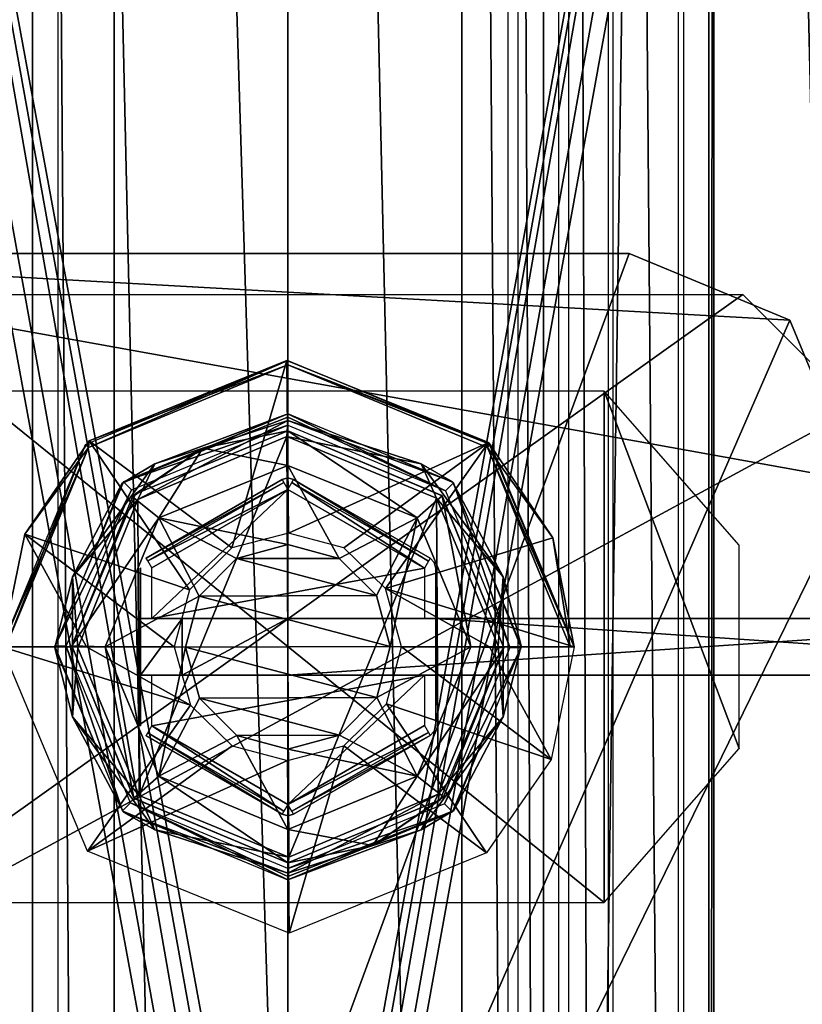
# Model space of a CAD drawing. Header units: millimetres. Extents: x -52 to 137, y -753 to 253.
# Tile 72 of 100: x -12 to 23, y 29 to 72. Entities that reach past the tile are written whole.
import ezdxf

# ---------------------------------------------------------------- set-up
doc = ezdxf.new("R2010")
doc.units = ezdxf.units.MM
doc.header["$LTSCALE"] = 65.185185
for name, color, linetype in [('1062', 7, 'CONTINUOUS'), ('1063', 7, 'CONTINUOUS'), ('1064', 7, 'CONTINUOUS'), ('1065', 7, 'CONTINUOUS'), ('1066', 7, 'CONTINUOUS'), ('1081', 7, 'CONTINUOUS'), ('1114', 7, 'CONTINUOUS'), ('1115', 7, 'CONTINUOUS'), ('1116', 7, 'CONTINUOUS'), ('1117', 7, 'CONTINUOUS'), ('1118', 7, 'CONTINUOUS'), ('264', 7, 'CONTINUOUS'), ('265', 7, 'CONTINUOUS'), ('266', 7, 'CONTINUOUS'), ('267', 7, 'CONTINUOUS'), ('268', 7, 'CONTINUOUS'), ('269', 7, 'CONTINUOUS'), ('336', 7, 'CONTINUOUS'), ('344', 7, 'CONTINUOUS'), ('689', 7, 'CONTINUOUS'), ('690', 7, 'CONTINUOUS'), ('691', 7, 'CONTINUOUS'), ('692', 7, 'CONTINUOUS'), ('710', 7, 'CONTINUOUS'), ('731', 7, 'CONTINUOUS'), ('733', 7, 'CONTINUOUS'), ('747', 7, 'CONTINUOUS'), ('748', 7, 'CONTINUOUS'), ('749', 7, 'CONTINUOUS'), ('750', 7, 'CONTINUOUS'), ('751', 7, 'CONTINUOUS'), ('752', 7, 'CONTINUOUS'), ('753', 7, 'CONTINUOUS'), ('913', 7, 'CONTINUOUS'), ('914', 7, 'CONTINUOUS'), ('915', 7, 'CONTINUOUS'), ('916', 7, 'CONTINUOUS'), ('917', 7, 'CONTINUOUS'), ('918', 7, 'CONTINUOUS'), ('919', 7, 'CONTINUOUS'), ('920', 7, 'CONTINUOUS'), ('921', 7, 'CONTINUOUS'), ('922', 7, 'CONTINUOUS'), ('923', 7, 'CONTINUOUS'), ('924', 7, 'CONTINUOUS'), ('925', 7, 'CONTINUOUS'), ('926', 7, 'CONTINUOUS'), ('927', 7, 'CONTINUOUS'), ('928', 7, 'CONTINUOUS'), ('929', 7, 'CONTINUOUS'), ('930', 7, 'CONTINUOUS'), ('931', 7, 'CONTINUOUS'), ('932', 7, 'CONTINUOUS'), ('934', 7, 'CONTINUOUS'), ('945', 7, 'CONTINUOUS'), ('946', 7, 'CONTINUOUS'), ('947', 7, 'CONTINUOUS')]:
    doc.layers.add(name, color=color, linetype=linetype)

msp = doc.modelspace()

# ---------------------------------------------------------------- linework, layer by layer
at = {"layer": '1062', "color": 7, "linetype": 'Continuous'}
for points in [[(0, 54, -154.498), (-6.7, 51.235, -154.498), (0, 54, -147.498), (0, 54, -154.498)], [(0, 54, -147.498), (-6.7, 51.235, -154.498), (-3.738, 53.234, -147.498), (0, 54, -147.498)], [(-3.738, 53.234, -147.498), (-6.7, 51.235, -154.498), (-6.84, 51.093, -147.498), (-3.738, 53.234, -147.498)], [(-6.7, 51.235, -154.498), (-9.5, 44.55, -154.498), (-6.84, 51.093, -147.498), (-6.7, 51.235, -154.498)], [(-6.84, 51.093, -147.498), (-9.5, 44.55, -154.498), (-9.5, 44.538, -147.498), (-6.84, 51.093, -147.498)], [(-9.5, 44.55, -154.498), (-6.771, 37.836, -154.498), (-9.5, 44.538, -147.498), (-9.5, 44.55, -154.498)], [(-9.5, 44.538, -147.498), (-6.771, 37.836, -154.498), (-6.784, 37.85, -147.498), (-9.5, 44.538, -147.498)], [(-6.771, 37.836, -154.498), (0, 35, -154.498), (-6.784, 37.85, -147.498), (-6.771, 37.836, -154.498)], [(-6.784, 37.85, -147.498), (0, 35, -154.498), (0, 35, -147.498), (-6.784, 37.85, -147.498)]]:
    msp.add_3dface(points, dxfattribs=at)
at = {"layer": '1063', "color": 7, "linetype": 'Continuous'}
for points in [[(0, 54, -154.498), (0, 54, -147.498), (6.784, 51.15, -147.498), (0, 54, -154.498)], [(6.771, 51.164, -154.498), (0, 54, -154.498), (6.784, 51.15, -147.498), (6.771, 51.164, -154.498)], [(9.5, 44.45, -154.498), (6.771, 51.164, -154.498), (9.5, 44.462, -147.498), (9.5, 44.45, -154.498)], [(9.5, 44.462, -147.498), (6.771, 51.164, -154.498), (6.784, 51.15, -147.498), (9.5, 44.462, -147.498)], [(6.7, 37.765, -154.498), (9.5, 44.45, -154.498), (6.84, 37.907, -147.498), (6.7, 37.765, -154.498)], [(6.84, 37.907, -147.498), (9.5, 44.45, -154.498), (9.5, 44.462, -147.498), (6.84, 37.907, -147.498)], [(0, 35, -147.498), (0, 35, -154.498), (6.7, 37.765, -154.498), (0, 35, -147.498)], [(0, 35, -147.498), (6.7, 37.765, -154.498), (3.738, 35.766, -147.498), (0, 35, -147.498)], [(3.738, 35.766, -147.498), (6.7, 37.765, -154.498), (6.84, 37.907, -147.498), (3.738, 35.766, -147.498)]]:
    msp.add_3dface(points, dxfattribs=at)
at = {"layer": '1064', "color": 7, "linetype": 'Continuous'}
for points in [[(6.784, 51.15, -147.498), (0, 54, -147.498), (5.682, 50.182, -143.962), (6.784, 51.15, -147.498)], [(0, 54, -147.498), (0, 52.481, -143.909), (5.682, 50.182, -143.962), (0, 54, -147.498)], [(0, 52.481, -143.909), (2.254, 48.393, -142.498), (5.682, 50.182, -143.962), (0, 52.481, -143.909)], [(0, 49, -142.498), (2.254, 48.393, -142.498), (0, 52.481, -143.909), (0, 49, -142.498)], [(6.784, 51.15, -147.498), (5.682, 50.182, -143.962), (8.036, 44.5, -143.962), (6.784, 51.15, -147.498)], [(9.5, 44.462, -147.498), (6.784, 51.15, -147.498), (8.036, 44.5, -143.962), (9.5, 44.462, -147.498)], [(2.254, 48.393, -142.498), (3.892, 46.756, -142.498), (5.682, 50.182, -143.962), (2.254, 48.393, -142.498)], [(3.892, 46.756, -142.498), (4.5, 44.518, -142.498), (5.682, 50.182, -143.962), (3.892, 46.756, -142.498)], [(5.682, 50.182, -143.962), (4.5, 44.518, -142.498), (8.036, 44.5, -143.962), (5.682, 50.182, -143.962)], [(4.5, 44.518, -142.498), (3.909, 42.274, -142.498), (8.036, 44.5, -143.962), (4.5, 44.518, -142.498)], [(8.036, 44.5, -143.962), (3.909, 42.274, -142.498), (5.682, 38.818, -143.962), (8.036, 44.5, -143.962)], [(9.5, 44.462, -147.498), (8.036, 44.5, -143.962), (5.682, 38.818, -143.962), (9.5, 44.462, -147.498)], [(6.84, 37.907, -147.498), (9.5, 44.462, -147.498), (5.682, 38.818, -143.962), (6.84, 37.907, -147.498)], [(3.909, 42.274, -142.498), (2.266, 40.615, -142.498), (5.682, 38.818, -143.962), (3.909, 42.274, -142.498)], [(2.266, 40.615, -142.498), (0, 40, -142.498), (5.682, 38.818, -143.962), (2.266, 40.615, -142.498)], [(5.682, 38.818, -143.962), (0, 40, -142.498), (0, 36.466, -143.961), (5.682, 38.818, -143.962)], [(3.738, 35.766, -147.498), (5.682, 38.818, -143.962), (0, 36.466, -143.961), (3.738, 35.766, -147.498)], [(3.738, 35.766, -147.498), (6.84, 37.907, -147.498), (5.682, 38.818, -143.962), (3.738, 35.766, -147.498)], [(0, 35, -147.498), (3.738, 35.766, -147.498), (0, 36.466, -143.961), (0, 35, -147.498)]]:
    msp.add_3dface(points, dxfattribs=at)
at = {"layer": '1065', "color": 7, "linetype": 'Continuous'}
for points in [[(0, 54, -147.498), (-3.738, 53.234, -147.498), (0, 52.481, -143.909), (0, 54, -147.498)], [(-3.738, 53.234, -147.498), (-6.84, 51.093, -147.498), (-5.682, 50.182, -143.962), (-3.738, 53.234, -147.498)], [(0, 52.481, -143.909), (-3.738, 53.234, -147.498), (-5.682, 50.182, -143.962), (0, 52.481, -143.909)], [(0, 49, -142.498), (0, 52.481, -143.909), (-5.682, 50.182, -143.962), (0, 49, -142.498)], [(-6.84, 51.093, -147.498), (-9.5, 44.538, -147.498), (-5.682, 50.182, -143.962), (-6.84, 51.093, -147.498)], [(-9.5, 44.538, -147.498), (-8.036, 44.5, -143.962), (-5.682, 50.182, -143.962), (-9.5, 44.538, -147.498)], [(-5.682, 50.182, -143.962), (-8.036, 44.5, -143.962), (-3.909, 46.726, -142.498), (-5.682, 50.182, -143.962)], [(-2.266, 48.385, -142.498), (-5.682, 50.182, -143.962), (-3.909, 46.726, -142.498), (-2.266, 48.385, -142.498)], [(0, 49, -142.498), (-5.682, 50.182, -143.962), (-2.266, 48.385, -142.498), (0, 49, -142.498)], [(-3.909, 46.726, -142.498), (-8.036, 44.5, -143.962), (-4.5, 44.482, -142.498), (-3.909, 46.726, -142.498)], [(-9.5, 44.538, -147.498), (-6.784, 37.85, -147.498), (-8.036, 44.5, -143.962), (-9.5, 44.538, -147.498)], [(-8.036, 44.5, -143.962), (-5.682, 38.818, -143.962), (-4.5, 44.482, -142.498), (-8.036, 44.5, -143.962)], [(-6.784, 37.85, -147.498), (-5.682, 38.818, -143.962), (-8.036, 44.5, -143.962), (-6.784, 37.85, -147.498)], [(-4.5, 44.482, -142.498), (-5.682, 38.818, -143.962), (-3.892, 42.244, -142.498), (-4.5, 44.482, -142.498)], [(-3.892, 42.244, -142.498), (-5.682, 38.818, -143.962), (-2.254, 40.607, -142.498), (-3.892, 42.244, -142.498)], [(-5.682, 38.818, -143.962), (0, 36.466, -143.961), (-2.254, 40.607, -142.498), (-5.682, 38.818, -143.962)], [(0, 36.466, -143.961), (0, 40, -142.498), (-2.254, 40.607, -142.498), (0, 36.466, -143.961)], [(-6.784, 37.85, -147.498), (0, 35, -147.498), (-5.682, 38.818, -143.962), (-6.784, 37.85, -147.498)], [(0, 35, -147.498), (0, 36.466, -143.961), (-5.682, 38.818, -143.962), (0, 35, -147.498)]]:
    msp.add_3dface(points, dxfattribs=at)
at = {"layer": '1066', "color": 7, "linetype": 'Continuous'}
for points in [[(2.254, 48.393, -142.498), (0, 49, -142.498), (-2.266, 48.385, -142.498), (2.254, 48.393, -142.498)], [(3.892, 46.756, -142.498), (-2.266, 48.385, -142.498), (-3.909, 46.726, -142.498), (3.892, 46.756, -142.498)], [(3.892, 46.756, -142.498), (2.254, 48.393, -142.498), (-2.266, 48.385, -142.498), (3.892, 46.756, -142.498)], [(4.5, 44.518, -142.498), (-3.909, 46.726, -142.498), (-4.5, 44.482, -142.498), (4.5, 44.518, -142.498)], [(4.5, 44.518, -142.498), (3.892, 46.756, -142.498), (-3.909, 46.726, -142.498), (4.5, 44.518, -142.498)], [(3.909, 42.274, -142.498), (4.5, 44.518, -142.498), (-4.5, 44.482, -142.498), (3.909, 42.274, -142.498)], [(3.909, 42.274, -142.498), (-4.5, 44.482, -142.498), (-3.892, 42.244, -142.498), (3.909, 42.274, -142.498)], [(2.266, 40.615, -142.498), (3.909, 42.274, -142.498), (-3.892, 42.244, -142.498), (2.266, 40.615, -142.498)], [(2.266, 40.615, -142.498), (-3.892, 42.244, -142.498), (-2.254, 40.607, -142.498), (2.266, 40.615, -142.498)], [(0, 40, -142.498), (2.266, 40.615, -142.498), (-2.254, 40.607, -142.498), (0, 40, -142.498)]]:
    msp.add_3dface(points, dxfattribs=at)
at = {"layer": '1081', "color": 7, "linetype": 'Continuous'}
for points in [[(17.399, 247.5, 41.044), (17.399, -247.5, 41.044), (30.5, 247.5, 41.044), (17.399, 247.5, 41.044)], [(30.5, 247.5, 41.044), (17.399, -247.5, 41.044), (30.5, -247.5, 41.044), (30.5, 247.5, 41.044)]]:
    msp.add_3dface(points, dxfattribs=at)
at = {"layer": '1114', "color": 7, "linetype": 'Continuous'}
for points in [[(30.5, 247.5, 37.544), (30.5, -247.5, 37.544), (18.734, 247.5, 37.544), (30.5, 247.5, 37.544)], [(18.734, 247.5, 37.544), (30.5, -247.5, 37.544), (18.734, -247.5, 37.544), (18.734, 247.5, 37.544)]]:
    msp.add_3dface(points, dxfattribs=at)
at = {"layer": '1115', "color": 7, "linetype": 'Continuous'}
for points in [[(18.508, -247.5, 37.491), (18.508, 247.5, 37.491), (18.734, 247.5, 37.544), (18.508, -247.5, 37.491)], [(18.734, -247.5, 37.544), (18.508, -247.5, 37.491), (18.734, 247.5, 37.544), (18.734, -247.5, 37.544)]]:
    msp.add_3dface(points, dxfattribs=at)
at = {"layer": '1116', "color": 7, "linetype": 'Continuous'}
for points in [[(18.508, 247.5, 37.491), (18.508, -247.5, 37.491), (14.305, 247.5, 35.363), (18.508, 247.5, 37.491)], [(14.305, 247.5, 35.363), (18.508, -247.5, 37.491), (14.305, -247.5, 35.363), (14.305, 247.5, 35.363)]]:
    msp.add_3dface(points, dxfattribs=at)
at = {"layer": '1117', "color": 7, "linetype": 'Continuous'}
for points in [[(14.075, 247.5, 35.122), (14.075, -247.5, 35.122), (12.355, 247.5, 31.299), (14.075, 247.5, 35.122)], [(12.355, 247.5, 31.299), (14.075, -247.5, 35.122), (12.355, -247.5, 31.299), (12.355, 247.5, 31.299)]]:
    msp.add_3dface(points, dxfattribs=at)
at = {"layer": '1118', "color": 7, "linetype": 'Continuous'}
for points in [[(9.684, -247.5, 31.004), (9.684, 247.5, 31.004), (11.899, -247.5, 31.004), (9.684, -247.5, 31.004)], [(11.899, -247.5, 31.004), (9.684, 247.5, 31.004), (11.899, 247.5, 31.004), (11.899, -247.5, 31.004)]]:
    msp.add_3dface(points, dxfattribs=at)
at = {"layer": '264', "color": 7, "linetype": 'Continuous'}
for points in [[(0, 246.83, 39.804), (-11.231, 246.83, 35.689), (0, -247.32, 39.804), (0, 246.83, 39.804)], [(0, -247.32, 39.804), (-11.231, 246.83, 35.689), (-11.231, -247.32, 35.689), (0, -247.32, 39.804)], [(11.231, 246.83, 35.689), (0, 246.83, 39.804), (11.231, -247.32, 35.689), (11.231, 246.83, 35.689)], [(11.231, -247.32, 35.689), (0, 246.83, 39.804), (0, -247.32, 39.804), (11.231, -247.32, 35.689)]]:
    msp.add_3dface(points, dxfattribs=at)
at = {"layer": '265', "color": 7, "linetype": 'Continuous'}
for points in [[(11.231, 246.83, 35.689), (11.231, -247.32, 35.689), (7.64, 246.83, 27.704), (11.231, 246.83, 35.689)], [(7.64, 246.83, 27.704), (11.231, -247.32, 35.689), (7.64, -247.32, 27.704), (7.64, 246.83, 27.704)]]:
    msp.add_3dface(points, dxfattribs=at)
at = {"layer": '266', "color": 7, "linetype": 'Continuous'}
for points in [[(7.64, 246.83, 27.704), (7.64, -247.32, 27.704), (-7.64, 246.83, 27.704), (7.64, 246.83, 27.704)], [(-7.64, 246.83, 27.704), (7.64, -247.32, 27.704), (-7.64, -247.32, 27.704), (-7.64, 246.83, 27.704)]]:
    msp.add_3dface(points, dxfattribs=at)
at = {"layer": '267', "color": 7, "linetype": 'Continuous'}
for points in [[(-11.231, -247.32, 35.689), (-11.231, 246.83, 35.689), (-7.64, -247.32, 27.704), (-11.231, -247.32, 35.689)], [(-11.231, 246.83, 35.689), (-7.64, 246.83, 27.704), (-7.64, -247.32, 27.704), (-11.231, 246.83, 35.689)]]:
    msp.add_3dface(points, dxfattribs=at)
at = {"layer": '268', "color": 7, "linetype": 'Continuous'}
for points in [[(10.108, 247.5, 37.416), (10.108, -247.5, 37.416), (17.173, 247.5, 40.991), (10.108, 247.5, 37.416)], [(17.173, 247.5, 40.991), (10.108, -247.5, 37.416), (17.173, -247.5, 40.991), (17.173, 247.5, 40.991)]]:
    msp.add_3dface(points, dxfattribs=at)
at = {"layer": '269', "color": 7, "linetype": 'Continuous'}
for points in [[(-10.108, -247.5, 37.416), (-10.108, 247.5, 37.416), (-17.173, -247.5, 40.991), (-10.108, -247.5, 37.416)], [(-17.173, -247.5, 40.991), (-10.108, 247.5, 37.416), (-17.173, 247.5, 40.991), (-17.173, -247.5, 40.991)]]:
    msp.add_3dface(points, dxfattribs=at)
at = {"layer": '336', "color": 7, "linetype": 'Continuous'}
for points in [[(-28.123, 151.903, -119.36), (26.5, -151.575, -119.36), (-29.5, 152.82, -119.36), (-28.123, 151.903, -119.36)], [(-29.5, 152.82, -119.36), (26.5, -151.575, -119.36), (-26.5, -151.575, -119.36), (-29.5, 152.82, -119.36)], [(-26.5, 151.58, -119.36), (26.5, -151.575, -119.36), (-28.123, 151.903, -119.36), (-26.5, 151.58, -119.36)], [(29.5, -152.815, -119.36), (28.123, -151.898, -119.36), (-26.5, 151.58, -119.36), (29.5, -152.815, -119.36)], [(26.5, 151.58, -119.36), (29.5, -152.815, -119.36), (-26.5, 151.58, -119.36), (26.5, 151.58, -119.36)], [(28.123, -151.898, -119.36), (26.5, -151.575, -119.36), (-26.5, 151.58, -119.36), (28.123, -151.898, -119.36)]]:
    msp.add_3dface(points, dxfattribs=at)
at = {"layer": '344', "color": 7, "linetype": 'Continuous'}
for points in [[(-26.5, -151.575, -114.36), (26.5, -151.575, -114.36), (28.5, 152.08, -114.36), (-26.5, -151.575, -114.36)], [(27.531, 151.707, -114.36), (-26.5, -151.575, -114.36), (28.5, 152.08, -114.36), (27.531, 151.707, -114.36)], [(26.5, 151.58, -114.36), (-26.5, -151.575, -114.36), (27.531, 151.707, -114.36), (26.5, 151.58, -114.36)], [(-28.5, -152.075, -114.36), (-27.531, -151.702, -114.36), (26.5, 151.58, -114.36), (-28.5, -152.075, -114.36)], [(-26.5, 151.58, -114.36), (-28.5, -152.075, -114.36), (26.5, 151.58, -114.36), (-26.5, 151.58, -114.36)], [(-27.531, -151.702, -114.36), (-26.5, -151.575, -114.36), (26.5, 151.58, -114.36), (-27.531, -151.702, -114.36)]]:
    msp.add_3dface(points, dxfattribs=at)
at = {"layer": '689', "color": 7, "linetype": 'Continuous'}
for points in [[(-30.5, -61.804, -159.998), (-30.5, 61.804, -159.998), (15, -61.804, -159.998), (-30.5, -61.804, -159.998)], [(25, 51.804, -159.998), (-30.5, 61.804, -159.998), (22.069, 58.874, -159.998), (25, 51.804, -159.998)], [(-30.5, 61.804, -159.998), (25, 51.804, -159.998), (25, -51.804, -159.998), (-30.5, 61.804, -159.998)], [(22.069, 58.874, -159.998), (-30.5, 61.804, -159.998), (15, 61.804, -159.998), (22.069, 58.874, -159.998)], [(15, -61.804, -159.998), (-30.5, 61.804, -159.998), (22.07, -58.874, -159.998), (15, -61.804, -159.998)], [(22.07, -58.874, -159.998), (-30.5, 61.804, -159.998), (25, -51.804, -159.998), (22.07, -58.874, -159.998)]]:
    msp.add_3dface(points, dxfattribs=at)
at = {"layer": '690', "color": 7, "linetype": 'Continuous'}
for points in [[(-30.5, 61.804, -156.998), (-30.5, -61.804, -156.998), (15, 61.804, -156.998), (-30.5, 61.804, -156.998)], [(15, 61.804, -156.998), (-30.5, -61.804, -156.998), (22.07, 58.874, -156.998), (15, 61.804, -156.998)], [(-30.5, -61.804, -156.998), (25, 51.804, -156.998), (22.07, 58.874, -156.998), (-30.5, -61.804, -156.998)], [(25, 51.804, -156.998), (-30.5, -61.804, -156.998), (25, -51.804, -156.998), (25, 51.804, -156.998)]]:
    msp.add_3dface(points, dxfattribs=at)
at = {"layer": '691', "color": 7, "linetype": 'Continuous'}
for points in [[(22.069, 58.874, -159.998), (15, 61.804, -159.998), (22.07, 58.874, -156.998), (22.069, 58.874, -159.998)], [(15, 61.804, -159.998), (15, 61.804, -156.998), (22.07, 58.874, -156.998), (15, 61.804, -159.998)], [(25, 51.804, -159.998), (22.069, 58.874, -159.998), (25, 51.804, -156.998), (25, 51.804, -159.998)], [(25, 51.804, -156.998), (22.069, 58.874, -159.998), (22.07, 58.874, -156.998), (25, 51.804, -156.998)]]:
    msp.add_3dface(points, dxfattribs=at)
at = {"layer": '692', "color": 7, "linetype": 'Continuous'}
for points in [[(-30.5, 61.804, -159.998), (-30.5, 61.804, -156.998), (15, 61.804, -156.998), (-30.5, 61.804, -159.998)], [(15, 61.804, -159.998), (-30.5, 61.804, -159.998), (15, 61.804, -156.998), (15, 61.804, -159.998)]]:
    msp.add_3dface(points, dxfattribs=at)
at = {"layer": '710', "color": 7, "linetype": 'Continuous'}
for points in [[(-13.9, 55.75, -154.998), (-13.9, 33.25, -154.998), (13.9, 33.25, -154.998), (-13.9, 55.75, -154.998)], [(13.9, 55.75, -154.998), (-13.9, 55.75, -154.998), (13.9, 33.25, -154.998), (13.9, 55.75, -154.998)], [(19.839, 48.97, -154.998), (13.9, 55.75, -154.998), (19.839, 40.03, -154.998), (19.839, 48.97, -154.998)], [(19.839, 40.03, -154.998), (13.9, 55.75, -154.998), (13.9, 33.25, -154.998), (19.839, 40.03, -154.998)]]:
    msp.add_3dface(points, dxfattribs=at)
at = {"layer": '731', "linetype": 'Continuous'}
for points in [[(-25, 27.9, -163.998), (-20, 60, -163.998), (20, 60, -163.998), (-25, 27.9, -163.998)], [(25, 55, -163.998), (-25, 27.9, -163.998), (20, 60, -163.998), (25, 55, -163.998)], [(25, 27.9, -163.998), (-25, 27.9, -163.998), (25, 55, -163.998), (25, 27.9, -163.998)]]:
    msp.add_3dface(points, dxfattribs=at)
at = {"layer": '733', "linetype": 'Continuous'}
for points in [[(25, 55, -163.998), (20, 60, -163.998), (25, 55, -159.998), (25, 55, -163.998)], [(25, 55, -159.998), (20, 60, -163.998), (20, 60, -159.998), (25, 55, -159.998)]]:
    msp.add_3dface(points, dxfattribs=at)
at = {"layer": '747', "color": 7, "linetype": 'Continuous'}
for points in [[(0, 54.604, -168.894), (6.928, 51.36, -168.748), (0, 54.75, -169.248), (0, 54.604, -168.894)], [(0, 54.75, -169.248), (6.928, 51.36, -168.748), (7.283, 51.712, -169.248), (0, 54.75, -169.248)], [(0, 54.25, -168.748), (6.928, 51.36, -168.748), (0, 54.604, -168.894), (0, 54.25, -168.748)], [(6.928, 51.36, -168.748), (9.75, 44.468, -168.748), (7.283, 51.712, -169.248), (6.928, 51.36, -168.748)], [(7.283, 51.712, -169.248), (9.75, 44.468, -168.748), (10.25, 44.466, -169.248), (7.283, 51.712, -169.248)], [(9.75, 44.468, -168.748), (6.883, 37.594, -168.748), (10.25, 44.466, -169.248), (9.75, 44.468, -168.748)], [(10.25, 44.466, -169.248), (6.883, 37.594, -168.748), (7.236, 37.24, -169.248), (10.25, 44.466, -169.248)], [(6.883, 37.594, -168.748), (0, 34.75, -168.748), (7.236, 37.24, -169.248), (6.883, 37.594, -168.748)], [(7.236, 37.24, -169.248), (0, 34.75, -168.748), (0, 34.396, -168.894), (7.236, 37.24, -169.248)], [(0, 34.25, -169.248), (7.236, 37.24, -169.248), (0, 34.396, -168.894), (0, 34.25, -169.248)]]:
    msp.add_3dface(points, dxfattribs=at)
at = {"layer": '748', "color": 7, "linetype": 'Continuous'}
for points in [[(0, 54.604, -168.894), (0, 54.75, -169.248), (-7.236, 51.76, -169.248), (0, 54.604, -168.894)], [(0, 54.25, -168.748), (0, 54.604, -168.894), (-7.236, 51.76, -169.248), (0, 54.25, -168.748)], [(-6.883, 51.406, -168.748), (0, 54.25, -168.748), (-7.236, 51.76, -169.248), (-6.883, 51.406, -168.748)], [(-10.25, 44.534, -169.248), (-6.883, 51.406, -168.748), (-7.236, 51.76, -169.248), (-10.25, 44.534, -169.248)], [(-9.75, 44.532, -168.748), (-6.883, 51.406, -168.748), (-10.25, 44.534, -169.248), (-9.75, 44.532, -168.748)], [(-7.283, 37.288, -169.248), (-9.75, 44.532, -168.748), (-10.25, 44.534, -169.248), (-7.283, 37.288, -169.248)], [(-6.928, 37.64, -168.748), (-9.75, 44.532, -168.748), (-7.283, 37.288, -169.248), (-6.928, 37.64, -168.748)], [(0, 34.25, -169.248), (-6.928, 37.64, -168.748), (-7.283, 37.288, -169.248), (0, 34.25, -169.248)], [(0, 34.396, -168.894), (0, 34.75, -168.748), (-6.928, 37.64, -168.748), (0, 34.396, -168.894)], [(0, 34.25, -169.248), (0, 34.396, -168.894), (-6.928, 37.64, -168.748), (0, 34.25, -169.248)]]:
    msp.add_3dface(points, dxfattribs=at)
at = {"layer": '749', "linetype": 'Continuous'}
for points in [[(-8.814, 35.509, -167.581), (-12.59, 44.5, -167.581), (-4.292, 41.936, -168.998), (-8.814, 35.509, -167.581)], [(-4.292, 41.936, -168.998), (-12.59, 44.5, -167.581), (-8.864, 44.5, -168.64), (-4.292, 41.936, -168.998)], [(-5, 44.5, -168.998), (-4.292, 41.936, -168.998), (-8.864, 44.5, -168.64), (-5, 44.5, -168.998)], [(5, 44.5, -168.998), (11.575, 39.546, -167.581), (4.328, 41.996, -168.998), (5, 44.5, -168.998)], [(8.864, 44.5, -168.64), (11.575, 39.546, -167.581), (5, 44.5, -168.998), (8.864, 44.5, -168.64)], [(12.59, 44.5, -167.581), (11.575, 39.546, -167.581), (8.864, 44.5, -168.64), (12.59, 44.5, -167.581)], [(-2.46, 40.147, -168.998), (-8.814, 35.509, -167.581), (-4.292, 41.936, -168.998), (-2.46, 40.147, -168.998)], [(4.328, 41.996, -168.998), (8.737, 35.435, -167.581), (2.462, 40.148, -168.998), (4.328, 41.996, -168.998)], [(11.575, 39.546, -167.581), (8.737, 35.435, -167.581), (4.328, 41.996, -168.998), (11.575, 39.546, -167.581)], [(-0.02, 39.5, -168.998), (-8.814, 35.509, -167.581), (-2.46, 40.147, -168.998), (-0.02, 39.5, -168.998)], [(2.462, 40.148, -168.998), (0.05, 31.91, -167.581), (-0.02, 39.5, -168.998), (2.462, 40.148, -168.998)], [(8.737, 35.435, -167.581), (0.05, 31.91, -167.581), (2.462, 40.148, -168.998), (8.737, 35.435, -167.581)], [(0.05, 31.91, -167.581), (-8.814, 35.509, -167.581), (-0.02, 39.5, -168.998), (0.05, 31.91, -167.581)]]:
    msp.add_3dface(points, dxfattribs=at)
at = {"layer": '750', "linetype": 'Continuous'}
for points in [[(-0.05, 57.09, -167.581), (-2.462, 48.852, -168.998), (-8.737, 53.565, -167.581), (-0.05, 57.09, -167.581)], [(0.02, 49.5, -168.998), (-2.462, 48.852, -168.998), (-0.05, 57.09, -167.581), (0.02, 49.5, -168.998)], [(8.814, 53.491, -167.581), (0.02, 49.5, -168.998), (-0.05, 57.09, -167.581), (8.814, 53.491, -167.581)], [(-8.737, 53.565, -167.581), (-4.328, 47.004, -168.998), (-11.575, 49.454, -167.581), (-8.737, 53.565, -167.581)], [(-2.462, 48.852, -168.998), (-4.328, 47.004, -168.998), (-8.737, 53.565, -167.581), (-2.462, 48.852, -168.998)], [(2.46, 48.853, -168.998), (0.02, 49.5, -168.998), (8.814, 53.491, -167.581), (2.46, 48.853, -168.998)], [(4.292, 47.064, -168.998), (2.46, 48.853, -168.998), (8.814, 53.491, -167.581), (4.292, 47.064, -168.998)], [(12.59, 44.5, -167.581), (4.292, 47.064, -168.998), (8.814, 53.491, -167.581), (12.59, 44.5, -167.581)], [(-8.864, 44.5, -168.64), (-12.59, 44.5, -167.581), (-11.575, 49.454, -167.581), (-8.864, 44.5, -168.64)], [(-5, 44.5, -168.998), (-8.864, 44.5, -168.64), (-11.575, 49.454, -167.581), (-5, 44.5, -168.998)], [(-4.328, 47.004, -168.998), (-5, 44.5, -168.998), (-11.575, 49.454, -167.581), (-4.328, 47.004, -168.998)], [(12.59, 44.5, -167.581), (8.864, 44.5, -168.64), (4.292, 47.064, -168.998), (12.59, 44.5, -167.581)], [(8.864, 44.5, -168.64), (5, 44.5, -168.998), (4.292, 47.064, -168.998), (8.864, 44.5, -168.64)]]:
    msp.add_3dface(points, dxfattribs=at)
at = {"layer": '751', "linetype": 'Continuous'}
for points in [[(-8.903, 53.403, -166.915), (0, 57.09, -166.915), (-8.775, 53.275, -167.381), (-8.903, 53.403, -166.915)], [(-8.775, 53.275, -167.381), (0, 57.09, -166.915), (0, 56.91, -167.381), (-8.775, 53.275, -167.381)], [(0, 57.09, -166.915), (8.903, 53.403, -166.915), (0, 56.91, -167.381), (0, 57.09, -166.915)], [(0, 56.91, -167.381), (8.903, 53.403, -166.915), (8.775, 53.275, -167.381), (0, 56.91, -167.381)], [(-12.59, 44.5, -166.915), (-8.903, 53.403, -166.915), (-12.41, 44.5, -167.381), (-12.59, 44.5, -166.915)], [(-12.41, 44.5, -167.381), (-8.903, 53.403, -166.915), (-8.775, 53.275, -167.381), (-12.41, 44.5, -167.381)], [(8.903, 53.403, -166.915), (12.59, 44.5, -166.915), (8.775, 53.275, -167.381), (8.903, 53.403, -166.915)], [(12.59, 44.5, -166.915), (12.41, 44.5, -167.381), (8.775, 53.275, -167.381), (12.59, 44.5, -166.915)]]:
    msp.add_3dface(points, dxfattribs=at)
at = {"layer": '752', "linetype": 'Continuous'}
for points in [[(-0.05, 57.09, -164.581), (-2.462, 48.852, -165.998), (-8.737, 53.565, -164.581), (-0.05, 57.09, -164.581)], [(0.02, 49.5, -165.998), (-2.462, 48.852, -165.998), (-0.05, 57.09, -164.581), (0.02, 49.5, -165.998)], [(8.814, 53.491, -164.581), (0.02, 49.5, -165.998), (-0.05, 57.09, -164.581), (8.814, 53.491, -164.581)], [(-8.737, 53.565, -164.581), (-4.328, 47.004, -165.998), (-11.575, 49.454, -164.581), (-8.737, 53.565, -164.581)], [(-2.462, 48.852, -165.998), (-4.328, 47.004, -165.998), (-8.737, 53.565, -164.581), (-2.462, 48.852, -165.998)], [(2.46, 48.853, -165.998), (0.02, 49.5, -165.998), (8.814, 53.491, -164.581), (2.46, 48.853, -165.998)], [(4.292, 47.064, -165.998), (2.46, 48.853, -165.998), (8.814, 53.491, -164.581), (4.292, 47.064, -165.998)], [(11.643, 49.291, -164.581), (4.292, 47.064, -165.998), (8.814, 53.491, -164.581), (11.643, 49.291, -164.581)], [(-8.864, 44.5, -165.64), (-12.59, 44.5, -164.581), (-11.575, 49.454, -164.581), (-8.864, 44.5, -165.64)], [(-5, 44.5, -165.998), (-8.864, 44.5, -165.64), (-11.575, 49.454, -164.581), (-5, 44.5, -165.998)], [(-4.328, 47.004, -165.998), (-5, 44.5, -165.998), (-11.575, 49.454, -164.581), (-4.328, 47.004, -165.998)], [(12.59, 44.5, -164.581), (4.292, 47.064, -165.998), (11.643, 49.291, -164.581), (12.59, 44.5, -164.581)], [(5, 44.5, -165.998), (4.292, 47.064, -165.998), (8.857, 44.5, -165.641), (5, 44.5, -165.998)], [(8.857, 44.5, -165.641), (4.292, 47.064, -165.998), (12.59, 44.5, -164.581), (8.857, 44.5, -165.641)]]:
    msp.add_3dface(points, dxfattribs=at)
at = {"layer": '753', "linetype": 'Continuous'}
for points in [[(0, 56.91, -164.115), (-8.737, 53.565, -164.581), (-8.775, 53.275, -164.115), (0, 56.91, -164.115)], [(-0.05, 57.09, -164.581), (-8.737, 53.565, -164.581), (0, 56.91, -164.115), (-0.05, 57.09, -164.581)], [(8.814, 53.491, -164.581), (-0.05, 57.09, -164.581), (0, 56.91, -164.115), (8.814, 53.491, -164.581)], [(8.775, 53.275, -164.115), (8.814, 53.491, -164.581), (0, 56.91, -164.115), (8.775, 53.275, -164.115)], [(-11.575, 49.454, -164.581), (-12.59, 44.5, -164.581), (-8.775, 53.275, -164.115), (-11.575, 49.454, -164.581)], [(-12.59, 44.5, -164.581), (-12.41, 44.5, -164.115), (-8.775, 53.275, -164.115), (-12.59, 44.5, -164.581)], [(-8.737, 53.565, -164.581), (-11.575, 49.454, -164.581), (-8.775, 53.275, -164.115), (-8.737, 53.565, -164.581)], [(11.643, 49.291, -164.581), (8.814, 53.491, -164.581), (8.775, 53.275, -164.115), (11.643, 49.291, -164.581)], [(12.41, 44.5, -164.115), (11.643, 49.291, -164.581), (8.775, 53.275, -164.115), (12.41, 44.5, -164.115)], [(12.59, 44.5, -164.581), (11.643, 49.291, -164.581), (12.41, 44.5, -164.115), (12.59, 44.5, -164.581)]]:
    msp.add_3dface(points, dxfattribs=at)
at = {"layer": '913', "color": 7, "linetype": 'Continuous'}
for points in [[(-6.25, 48.397, -174.848), (-0.25, 51.861, -170.748), (-6.245, 48.4, -175.348), (-6.25, 48.397, -174.848)], [(-6.25, 48.397, -170.748), (-0.25, 51.861, -170.748), (-6.25, 48.397, -174.848), (-6.25, 48.397, -170.748)], [(-6.245, 48.4, -175.348), (-0.25, 51.861, -170.748), (-6.232, 48.408, -175.848), (-6.245, 48.4, -175.348)], [(-0.25, 51.861, -170.748), (-0.25, 51.861, -175.848), (-6.232, 48.408, -175.848), (-0.25, 51.861, -170.748)]]:
    msp.add_3dface(points, dxfattribs=at)
at = {"layer": '914', "color": 7, "linetype": 'Continuous'}
for points in [[(-6.232, 48.408, -175.848), (-0.25, 51.861, -175.848), (-0.177, 51.734, -176.201), (-6.232, 48.408, -175.848)], [(-6.232, 48.408, -175.848), (-0.177, 51.734, -176.201), (-6.159, 48.281, -176.201), (-6.232, 48.408, -175.848)], [(-0.177, 51.734, -176.201), (0, 51.428, -176.348), (-6.159, 48.281, -176.201), (-0.177, 51.734, -176.201)], [(-6.159, 48.281, -176.201), (0, 51.428, -176.348), (-5.982, 47.975, -176.348), (-6.159, 48.281, -176.201)]]:
    msp.add_3dface(points, dxfattribs=at)
at = {"layer": '915', "color": 7, "linetype": 'Continuous'}
for points in [[(-5.982, 41.025, -176.348), (-5.982, 43.25, -176.348), (6, 43.25, -176.348), (-5.982, 41.025, -176.348)], [(0, 37.572, -176.348), (-5.982, 41.025, -176.348), (6, 43.25, -176.348), (0, 37.572, -176.348)], [(6, 41.036, -176.348), (0, 37.572, -176.348), (6, 43.25, -176.348), (6, 41.036, -176.348)]]:
    msp.add_3dface(points, dxfattribs=at)
at = {"layer": '916', "color": 7, "linetype": 'Continuous'}
for points in [[(0, 51.428, -176.348), (6, 47.964, -176.348), (-5.982, 45.75, -176.348), (0, 51.428, -176.348)], [(-5.982, 47.975, -176.348), (0, 51.428, -176.348), (-5.982, 45.75, -176.348), (-5.982, 47.975, -176.348)], [(6, 47.964, -176.348), (6, 45.75, -176.348), (-5.982, 45.75, -176.348), (6, 47.964, -176.348)]]:
    msp.add_3dface(points, dxfattribs=at)
at = {"layer": '917', "color": 7, "linetype": 'Continuous'}
for points in [[(-6.5, 41.036, -174.848), (-6.495, 47.967, -175.357), (-6.495, 41.033, -175.357), (-6.5, 41.036, -174.848)], [(-6.5, 47.964, -174.848), (-6.495, 47.967, -175.357), (-6.5, 41.036, -174.848), (-6.5, 47.964, -174.848)], [(-6.495, 47.967, -175.357), (-6.482, 47.975, -175.866), (-6.495, 41.033, -175.357), (-6.495, 47.967, -175.357)], [(-6.482, 47.975, -175.866), (-6.482, 45.75, -175.866), (-6.495, 41.033, -175.357), (-6.482, 47.975, -175.866)], [(-6.482, 45.75, -175.866), (-6.482, 43.25, -175.866), (-6.495, 41.033, -175.357), (-6.482, 45.75, -175.866)], [(-4.646, 45.75, -184.893), (-6.482, 43.25, -175.866), (-6.482, 45.75, -175.866), (-4.646, 45.75, -184.893)], [(-4.646, 43.25, -184.893), (-6.482, 43.25, -175.866), (-4.646, 45.75, -184.893), (-4.646, 43.25, -184.893)], [(0, 45.75, -192.848), (-4.646, 43.25, -184.893), (-4.646, 45.75, -184.893), (0, 45.75, -192.848)], [(0, 43.25, -192.848), (-4.646, 43.25, -184.893), (0, 45.75, -192.848), (0, 43.25, -192.848)], [(-6.482, 43.25, -175.866), (-6.482, 41.025, -175.866), (-6.495, 41.033, -175.357), (-6.482, 43.25, -175.866)]]:
    msp.add_3dface(points, dxfattribs=at)
at = {"layer": '918', "color": 7, "linetype": 'Continuous'}
for points in [[(-6.482, 43.25, -175.866), (-4.646, 43.25, -184.893), (-6.337, 43.25, -176.2), (-6.482, 43.25, -175.866)], [(-4.646, 43.25, -184.893), (-5.982, 43.25, -176.348), (-6.337, 43.25, -176.2), (-4.646, 43.25, -184.893)], [(0, 43.25, -192.848), (-5.982, 43.25, -176.348), (-4.646, 43.25, -184.893), (0, 43.25, -192.848)], [(6, 43.25, -176.348), (-5.982, 43.25, -176.348), (0, 43.25, -192.848), (6, 43.25, -176.348)], [(6, 43.25, -176.348), (0, 43.25, -192.848), (36.6, 43.25, -192.848), (6, 43.25, -176.348)], [(6.345, 43.25, -176.21), (6, 43.25, -176.348), (36.6, 43.25, -192.848), (6.345, 43.25, -176.21)], [(6.5, 43.25, -175.848), (6.345, 43.25, -176.21), (36.6, 43.25, -192.848), (6.5, 43.25, -175.848)], [(41.423, 43.25, -184.416), (6.5, 43.25, -174.848), (36.6, 43.25, -192.848), (41.423, 43.25, -184.416)], [(43.1, 43.25, -174.848), (6.5, 43.25, -174.848), (41.423, 43.25, -184.416), (43.1, 43.25, -174.848)], [(6.5, 43.25, -174.848), (6.5, 43.25, -175.848), (36.6, 43.25, -192.848), (6.5, 43.25, -174.848)]]:
    msp.add_3dface(points, dxfattribs=at)
at = {"layer": '919', "color": 7, "linetype": 'Continuous'}
for points in [[(6.25, 40.603, -170.748), (6.433, 40.786, -175.848), (6.433, 40.786, -170.748), (6.25, 40.603, -170.748)], [(6.25, 40.603, -175.848), (6.433, 40.786, -175.848), (6.25, 40.603, -170.748), (6.25, 40.603, -175.848)], [(6.433, 40.786, -175.848), (6.5, 41.036, -175.848), (6.433, 40.786, -170.748), (6.433, 40.786, -175.848)], [(6.5, 41.036, -175.848), (6.5, 41.036, -170.748), (6.433, 40.786, -170.748), (6.5, 41.036, -175.848)]]:
    msp.add_3dface(points, dxfattribs=at)
at = {"layer": '920', "color": 7, "linetype": 'Continuous'}
for points in [[(0.25, 37.139, -175.848), (6.25, 40.603, -175.848), (0.25, 37.139, -170.748), (0.25, 37.139, -175.848)], [(6.25, 40.603, -175.848), (6.25, 40.603, -170.748), (0.25, 37.139, -170.748), (6.25, 40.603, -175.848)]]:
    msp.add_3dface(points, dxfattribs=at)
at = {"layer": '921', "color": 7, "linetype": 'Continuous'}
for points in [[(6.177, 40.73, -176.201), (0, 37.572, -176.348), (6, 41.036, -176.348), (6.177, 40.73, -176.201)], [(0.177, 37.266, -176.201), (0, 37.572, -176.348), (6.177, 40.73, -176.201), (0.177, 37.266, -176.201)], [(6.25, 40.603, -175.848), (0.177, 37.266, -176.201), (6.177, 40.73, -176.201), (6.25, 40.603, -175.848)], [(6.25, 40.603, -175.848), (0.25, 37.139, -175.848), (0.177, 37.266, -176.201), (6.25, 40.603, -175.848)]]:
    msp.add_3dface(points, dxfattribs=at)
at = {"layer": '922', "color": 7, "linetype": 'Continuous'}
for points in [[(-0.25, 37.139, -170.748), (0, 37.072, -175.848), (0, 37.072, -170.748), (-0.25, 37.139, -170.748)], [(-0.25, 37.139, -170.748), (-0.25, 37.139, -175.848), (0, 37.072, -175.848), (-0.25, 37.139, -170.748)], [(0, 37.072, -175.848), (0.25, 37.139, -175.848), (0, 37.072, -170.748), (0, 37.072, -175.848)], [(0.25, 37.139, -175.848), (0.25, 37.139, -170.748), (0, 37.072, -170.748), (0.25, 37.139, -175.848)]]:
    msp.add_3dface(points, dxfattribs=at)
at = {"layer": '923', "color": 7, "linetype": 'Continuous'}
for points in [[(-6.25, 40.603, -174.848), (-6.245, 40.6, -175.348), (-6.25, 40.603, -170.748), (-6.25, 40.603, -174.848)], [(-6.25, 40.603, -170.748), (-0.25, 37.139, -175.848), (-0.25, 37.139, -170.748), (-6.25, 40.603, -170.748)], [(-6.245, 40.6, -175.348), (-6.232, 40.592, -175.848), (-6.25, 40.603, -170.748), (-6.245, 40.6, -175.348)], [(-6.232, 40.592, -175.848), (-0.25, 37.139, -175.848), (-6.25, 40.603, -170.748), (-6.232, 40.592, -175.848)]]:
    msp.add_3dface(points, dxfattribs=at)
at = {"layer": '924', "color": 7, "linetype": 'Continuous'}
for points in [[(-6.232, 40.592, -175.848), (-6.159, 40.719, -176.201), (-0.25, 37.139, -175.848), (-6.232, 40.592, -175.848)], [(-6.159, 40.719, -176.201), (-5.982, 41.025, -176.348), (-0.177, 37.266, -176.201), (-6.159, 40.719, -176.201)], [(-0.25, 37.139, -175.848), (-6.159, 40.719, -176.201), (-0.177, 37.266, -176.201), (-0.25, 37.139, -175.848)], [(-5.982, 41.025, -176.348), (0, 37.572, -176.348), (-0.177, 37.266, -176.201), (-5.982, 41.025, -176.348)]]:
    msp.add_3dface(points, dxfattribs=at)
at = {"layer": '925', "color": 7, "linetype": 'Continuous'}
for points in [[(-6.5, 47.964, -170.748), (-6.5, 41.036, -174.848), (-6.5, 41.036, -170.748), (-6.5, 47.964, -170.748)], [(-6.5, 47.964, -174.848), (-6.5, 41.036, -174.848), (-6.5, 47.964, -170.748), (-6.5, 47.964, -174.848)]]:
    msp.add_3dface(points, dxfattribs=at)
at = {"layer": '926', "color": 7, "linetype": 'Continuous'}
for points in [[(-4.646, 45.75, -184.893), (-6.482, 45.75, -175.866), (-6.321, 45.75, -176.216), (-4.646, 45.75, -184.893)], [(-5.982, 45.75, -176.348), (-4.646, 45.75, -184.893), (-6.321, 45.75, -176.216), (-5.982, 45.75, -176.348)], [(-5.982, 45.75, -176.348), (6, 45.75, -176.348), (-4.646, 45.75, -184.893), (-5.982, 45.75, -176.348)], [(6, 45.75, -176.348), (0, 45.75, -192.848), (-4.646, 45.75, -184.893), (6, 45.75, -176.348)], [(6.5, 45.75, -175.848), (0, 45.75, -192.848), (6.362, 45.75, -176.193), (6.5, 45.75, -175.848)], [(0, 45.75, -192.848), (6.5, 45.75, -175.848), (36.6, 45.75, -192.848), (0, 45.75, -192.848)], [(0, 45.75, -192.848), (6, 45.75, -176.348), (6.362, 45.75, -176.193), (0, 45.75, -192.848)], [(36.6, 45.75, -192.848), (6.5, 45.75, -175.848), (43.1, 45.75, -174.848), (36.6, 45.75, -192.848)], [(6.5, 45.75, -175.848), (6.5, 45.75, -174.848), (43.1, 45.75, -174.848), (6.5, 45.75, -175.848)]]:
    msp.add_3dface(points, dxfattribs=at)
at = {"layer": '927', "color": 7, "linetype": 'Continuous'}
for points in [[(6.5, 45.75, -175.848), (6.5, 47.964, -175.848), (6.5, 45.75, -174.848), (6.5, 45.75, -175.848)], [(6.5, 47.964, -175.848), (6.5, 41.036, -170.748), (6.5, 45.75, -174.848), (6.5, 47.964, -175.848)], [(6.5, 47.964, -175.848), (6.5, 47.964, -170.748), (6.5, 41.036, -170.748), (6.5, 47.964, -175.848)], [(6.5, 45.75, -174.848), (6.5, 41.036, -170.748), (6.5, 43.25, -174.848), (6.5, 45.75, -174.848)], [(6.5, 41.036, -170.748), (6.5, 43.25, -175.848), (6.5, 43.25, -174.848), (6.5, 41.036, -170.748)], [(6.5, 41.036, -175.848), (6.5, 43.25, -175.848), (6.5, 41.036, -170.748), (6.5, 41.036, -175.848)]]:
    msp.add_3dface(points, dxfattribs=at)
at = {"layer": '928', "color": 7, "linetype": 'Continuous'}
for points in [[(6.433, 48.214, -175.848), (6.25, 48.397, -175.848), (6.433, 48.214, -170.748), (6.433, 48.214, -175.848)], [(6.25, 48.397, -175.848), (6.25, 48.397, -170.748), (6.433, 48.214, -170.748), (6.25, 48.397, -175.848)], [(6.5, 47.964, -170.748), (6.433, 48.214, -175.848), (6.433, 48.214, -170.748), (6.5, 47.964, -170.748)], [(6.5, 47.964, -175.848), (6.433, 48.214, -175.848), (6.5, 47.964, -170.748), (6.5, 47.964, -175.848)]]:
    msp.add_3dface(points, dxfattribs=at)
at = {"layer": '929', "color": 7, "linetype": 'Continuous'}
for points in [[(6, 47.964, -176.348), (0, 51.428, -176.348), (0.177, 51.734, -176.201), (6, 47.964, -176.348)], [(0.25, 51.861, -175.848), (6.177, 48.27, -176.201), (0.177, 51.734, -176.201), (0.25, 51.861, -175.848)], [(6.177, 48.27, -176.201), (6, 47.964, -176.348), (0.177, 51.734, -176.201), (6.177, 48.27, -176.201)], [(6.25, 48.397, -175.848), (6.177, 48.27, -176.201), (0.25, 51.861, -175.848), (6.25, 48.397, -175.848)]]:
    msp.add_3dface(points, dxfattribs=at)
at = {"layer": '930', "color": 7, "linetype": 'Continuous'}
for points in [[(6.25, 48.397, -170.748), (0.25, 51.861, -175.848), (0.25, 51.861, -170.748), (6.25, 48.397, -170.748)], [(6.25, 48.397, -175.848), (0.25, 51.861, -175.848), (6.25, 48.397, -170.748), (6.25, 48.397, -175.848)]]:
    msp.add_3dface(points, dxfattribs=at)
at = {"layer": '931', "color": 7, "linetype": 'Continuous'}
for points in [[(0, 51.928, -175.848), (-0.25, 51.861, -175.848), (0, 51.928, -170.748), (0, 51.928, -175.848)], [(-0.25, 51.861, -175.848), (-0.25, 51.861, -170.748), (0, 51.928, -170.748), (-0.25, 51.861, -175.848)], [(0.25, 51.861, -170.748), (0, 51.928, -175.848), (0, 51.928, -170.748), (0.25, 51.861, -170.748)], [(0.25, 51.861, -170.748), (0.25, 51.861, -175.848), (0, 51.928, -175.848), (0.25, 51.861, -170.748)]]:
    msp.add_3dface(points, dxfattribs=at)
at = {"layer": '932', "color": 7, "linetype": 'Continuous'}
for points in [[(6.5, 45.75, -174.848), (6.5, 43.25, -174.848), (43.1, 43.25, -174.848), (6.5, 45.75, -174.848)], [(6.5, 45.75, -174.848), (43.1, 43.25, -174.848), (43.1, 45.75, -174.848), (6.5, 45.75, -174.848)]]:
    msp.add_3dface(points, dxfattribs=at)
at = {"layer": '934', "color": 7, "linetype": 'Continuous'}
for points in [[(0, 43.25, -192.848), (0, 45.75, -192.848), (36.6, 45.75, -192.848), (0, 43.25, -192.848)], [(36.6, 43.25, -192.848), (0, 43.25, -192.848), (36.6, 45.75, -192.848), (36.6, 43.25, -192.848)]]:
    msp.add_3dface(points, dxfattribs=at)
at = {"layer": '945', "color": 7, "linetype": 'Continuous'}
for points in [[(7.231, 51.765, -169.748), (0, 54.457, -170.455), (0, 54.75, -169.748), (7.231, 51.765, -169.748)], [(0, 54.457, -170.455), (5.853, 52.555, -170.455), (-0.043, 53.758, -170.748), (0, 54.457, -170.455)], [(5.853, 52.555, -170.455), (0, 54.457, -170.455), (7.231, 51.765, -169.748), (5.853, 52.555, -170.455)], [(-0.043, 53.758, -170.748), (5.853, 52.555, -170.455), (6.538, 51.041, -170.748), (-0.043, 53.758, -170.748)], [(9.47, 47.577, -170.455), (5.853, 52.555, -170.455), (7.231, 51.765, -169.748), (9.47, 47.577, -170.455)], [(5.853, 52.555, -170.455), (9.47, 47.577, -170.455), (6.538, 51.041, -170.748), (5.853, 52.555, -170.455)], [(10.25, 44.548, -169.748), (9.47, 47.577, -170.455), (7.231, 51.765, -169.748), (10.25, 44.548, -169.748)], [(6.538, 51.041, -170.748), (9.47, 47.577, -170.455), (9.247, 44.543, -170.748), (6.538, 51.041, -170.748)], [(9.47, 47.577, -170.455), (9.47, 41.423, -170.455), (9.247, 44.543, -170.748), (9.47, 47.577, -170.455)], [(9.47, 41.423, -170.455), (9.47, 47.577, -170.455), (10.25, 44.548, -169.748), (9.47, 41.423, -170.455)], [(9.247, 44.543, -170.748), (9.47, 41.423, -170.455), (6.598, 38.02, -170.748), (9.247, 44.543, -170.748)], [(7.298, 37.303, -169.748), (9.47, 41.423, -170.455), (10.25, 44.548, -169.748), (7.298, 37.303, -169.748)], [(5.853, 36.445, -170.455), (9.47, 41.423, -170.455), (7.298, 37.303, -169.748), (5.853, 36.445, -170.455)], [(9.47, 41.423, -170.455), (5.853, 36.445, -170.455), (6.598, 38.02, -170.748), (9.47, 41.423, -170.455)], [(5.853, 36.445, -170.455), (0, 34.543, -170.455), (6.598, 38.02, -170.748), (5.853, 36.445, -170.455)], [(0, 34.543, -170.455), (0.043, 35.242, -170.748), (6.598, 38.02, -170.748), (0, 34.543, -170.455)], [(0, 34.25, -169.748), (5.853, 36.445, -170.455), (7.298, 37.303, -169.748), (0, 34.25, -169.748)], [(0, 34.543, -170.455), (5.853, 36.445, -170.455), (0, 34.25, -169.748), (0, 34.543, -170.455)]]:
    msp.add_3dface(points, dxfattribs=at)
at = {"layer": '946', "color": 7, "linetype": 'Continuous'}
for points in [[(-6.598, 50.98, -170.748), (-0.043, 53.758, -170.748), (-6.538, 37.959, -170.748), (-6.598, 50.98, -170.748)], [(-0.043, 53.758, -170.748), (0.043, 35.242, -170.748), (-6.538, 37.959, -170.748), (-0.043, 53.758, -170.748)], [(0.043, 35.242, -170.748), (-0.043, 53.758, -170.748), (6.538, 51.041, -170.748), (0.043, 35.242, -170.748)], [(-9.247, 44.457, -170.748), (-6.598, 50.98, -170.748), (-6.538, 37.959, -170.748), (-9.247, 44.457, -170.748)], [(0.043, 35.242, -170.748), (6.538, 51.041, -170.748), (6.598, 38.02, -170.748), (0.043, 35.242, -170.748)], [(6.538, 51.041, -170.748), (9.247, 44.543, -170.748), (6.598, 38.02, -170.748), (6.538, 51.041, -170.748)]]:
    msp.add_3dface(points, dxfattribs=at)
at = {"layer": '947', "color": 7, "linetype": 'Continuous'}
for points in [[(0, 54.75, -169.748), (-5.853, 52.555, -170.455), (-7.298, 51.697, -169.748), (0, 54.75, -169.748)], [(0, 54.75, -169.748), (0, 54.457, -170.455), (-5.853, 52.555, -170.455), (0, 54.75, -169.748)], [(0, 54.457, -170.455), (-6.598, 50.98, -170.748), (-5.853, 52.555, -170.455), (0, 54.457, -170.455)], [(0, 54.457, -170.455), (-0.043, 53.758, -170.748), (-6.598, 50.98, -170.748), (0, 54.457, -170.455)], [(-5.853, 52.555, -170.455), (-9.47, 47.577, -170.455), (-7.298, 51.697, -169.748), (-5.853, 52.555, -170.455)], [(-5.853, 52.555, -170.455), (-6.598, 50.98, -170.748), (-9.47, 47.577, -170.455), (-5.853, 52.555, -170.455)], [(-7.298, 51.697, -169.748), (-9.47, 47.577, -170.455), (-10.25, 44.452, -169.748), (-7.298, 51.697, -169.748)], [(-6.598, 50.98, -170.748), (-9.247, 44.457, -170.748), (-9.47, 47.577, -170.455), (-6.598, 50.98, -170.748)], [(-9.47, 47.577, -170.455), (-9.47, 41.423, -170.455), (-10.25, 44.452, -169.748), (-9.47, 47.577, -170.455)], [(-9.47, 47.577, -170.455), (-9.247, 44.457, -170.748), (-9.47, 41.423, -170.455), (-9.47, 47.577, -170.455)], [(-10.25, 44.452, -169.748), (-9.47, 41.423, -170.455), (-7.231, 37.235, -169.748), (-10.25, 44.452, -169.748)], [(-9.247, 44.457, -170.748), (-6.538, 37.959, -170.748), (-9.47, 41.423, -170.455), (-9.247, 44.457, -170.748)], [(-9.47, 41.423, -170.455), (-5.853, 36.445, -170.455), (-7.231, 37.235, -169.748), (-9.47, 41.423, -170.455)], [(-9.47, 41.423, -170.455), (-6.538, 37.959, -170.748), (-5.853, 36.445, -170.455), (-9.47, 41.423, -170.455)], [(-6.538, 37.959, -170.748), (0.043, 35.242, -170.748), (-5.853, 36.445, -170.455), (-6.538, 37.959, -170.748)], [(-5.853, 36.445, -170.455), (0, 34.543, -170.455), (-7.231, 37.235, -169.748), (-5.853, 36.445, -170.455)], [(0, 34.543, -170.455), (0, 34.25, -169.748), (-7.231, 37.235, -169.748), (0, 34.543, -170.455)], [(0.043, 35.242, -170.748), (0, 34.543, -170.455), (-5.853, 36.445, -170.455), (0.043, 35.242, -170.748)]]:
    msp.add_3dface(points, dxfattribs=at)

doc.saveas('drawing.dxf')
